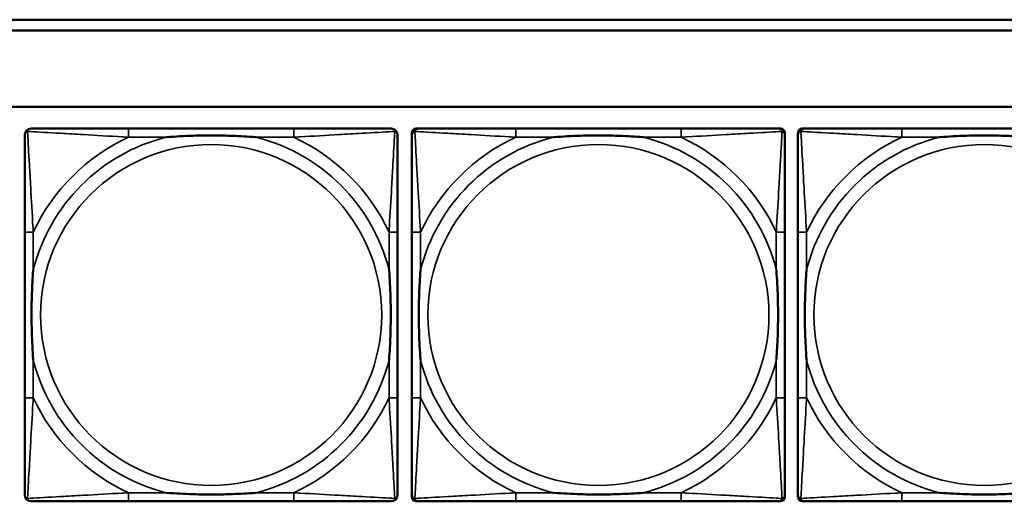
# Model space of a CAD drawing. Header units: inches. Extents: x -32 to 29.2, y -14.4 to 22.6.
# Tile 155 of 256: x -10 to -8.2, y -1.3 to -0.4. Entities that reach past the tile are written whole.
import ezdxf

# ---------------------------------------------------------------- set-up
doc = ezdxf.new("R2010")
doc.units = ezdxf.units.IN
doc.header["$MEASUREMENT"] = 0
doc.layers.add('Visible (ANSI)', color=7, linetype='Continuous', lineweight=50)
doc.layers.add('Visible Narrow (ANSI)', color=7, linetype='Continuous', lineweight=35)

msp = doc.modelspace()

# ---------------------------------------------------------------- linework, layer by layer
at = {"layer": 'Visible (ANSI)'}
for p, q in [((-15.3129, -0.4134), (-5.0254, -0.4134)), ((-5.0254, -0.4334), (-15.3129, -0.4334)), ((-27.8004, -0.5734), (-5.0254, -0.5734)), ((-9.5169, -0.6137), (-9.8208, -0.6137)), ((-9.2921, -0.6137), (-9.2882, -0.6137)), ((-8.8055, -0.6137), (-9.1094, -0.6137)), ((-8.6268, -0.6137), (-8.6228, -0.6137)), ((-8.583, -0.6137), (-8.5791, -0.6137)), ((-8.0964, -0.6137), (-8.4003, -0.6137)), ((-9.3, -1.2908), (-9.3, -0.6215)), ((-8.615, -0.6215), (-8.615, -0.6255)), ((-8.5909, -1.2908), (-8.5909, -0.6215)), ((-10.0114, -0.8042), (-10.0114, -1.1082)), ((-9.3263, -1.1082), (-9.3263, -0.8042)), ((-9.3, -0.8042), (-9.3, -1.1082)), ((-8.615, -1.1082), (-8.615, -0.8042)), ((-8.5909, -0.8042), (-8.5909, -1.1082)), ((-9.8208, -1.2987), (-9.5169, -1.2987)), ((-8.6228, -1.2987), (-9.2921, -1.2987)), ((-9.1094, -1.2987), (-8.8055, -1.2987)), ((-8.615, -1.2869), (-8.615, -1.2908)), ((-7.9137, -1.2987), (-8.583, -1.2987)), ((-8.4003, -1.2987), (-8.0964, -1.2987))]:
    msp.add_line(p, q, dxfattribs=at)
for centre, radius, start, end in [((-9.9996, -0.6255), 0.0118, 90, 180), ((-9.3381, -0.6255), 0.0118, 0, 90), ((-9.2882, -0.6255), 0.0118, 90, 180), ((-9.2921, -0.6215), 0.00787, 90, 180), ((-8.6268, -0.6255), 0.0118, 0, 90), ((-8.6228, -0.6215), 0.00787, 0, 90), ((-8.5791, -0.6255), 0.0118, 90, 180), ((-8.583, -0.6215), 0.00787, 90, 180), ((-9.9996, -1.2869), 0.0118, 180, 270), ((-9.3381, -1.2869), 0.0118, 270, 360), ((-9.2882, -1.2869), 0.0118, 180, 270), ((-9.2921, -1.2908), 0.00787, 180, 270), ((-8.6268, -1.2869), 0.0118, 270, 360), ((-8.6228, -1.2908), 0.00787, 270, 0), ((-8.5791, -1.2869), 0.0118, 180, 270), ((-8.583, -1.2908), 0.00787, 180, 270)]:
    msp.add_arc(centre, radius, start, end, dxfattribs=at)
for points, knots in [([(-9.8208, -0.6137), (-9.8244, -0.6137), (-9.828, -0.6137), (-9.8316, -0.6137), (-9.8648, -0.6137), (-9.8985, -0.6137), (-9.9294, -0.6137), (-9.9563, -0.6137), (-9.9818, -0.6137), (-9.9953, -0.6137), (-9.9969, -0.6137), (-9.9983, -0.6137), (-9.9996, -0.6137)], [0, 0, 0, 0, 0.0272471, 0.0272471, 0.0272471, 0.2790553, 0.2790553, 0.2790553, 0.4988354, 0.4988354, 0.4988354, 0.5252205, 0.5252205, 0.5252205, 0.5252205]), ([(-9.3381, -0.6137), (-9.353, -0.6137), (-9.3946, -0.6137), (-9.4353, -0.6137), (-9.4618, -0.6137), (-9.4897, -0.6137), (-9.5169, -0.6137)], [-0.5252205, -0.5252205, -0.5252205, -0.5252205, -0.20743, -0.20743, -0.20743, 0, 0, 0, 0]), ([(-9.1094, -0.6137), (-9.113, -0.6137), (-9.1166, -0.6137), (-9.1202, -0.6137), (-9.1534, -0.6137), (-9.1871, -0.6137), (-9.218, -0.6137), (-9.2449, -0.6137), (-9.2705, -0.6137), (-9.2839, -0.6137), (-9.2855, -0.6137), (-9.287, -0.6137), (-9.2882, -0.6137)], [0, 0, 0, 0, 0.0272471, 0.0272471, 0.0272471, 0.2790553, 0.2790553, 0.2790553, 0.4988354, 0.4988354, 0.4988354, 0.5252205, 0.5252205, 0.5252205, 0.5252205]), ([(-8.6268, -0.6137), (-8.6417, -0.6137), (-8.6833, -0.6137), (-8.7239, -0.6137), (-8.7504, -0.6137), (-8.7783, -0.6137), (-8.8055, -0.6137)], [-0.5252205, -0.5252205, -0.5252205, -0.5252205, -0.20743, -0.20743, -0.20743, 0, 0, 0, 0]), ([(-8.4003, -0.6137), (-8.4039, -0.6137), (-8.4075, -0.6137), (-8.4111, -0.6137), (-8.4443, -0.6137), (-8.478, -0.6137), (-8.5089, -0.6137), (-8.5358, -0.6137), (-8.5614, -0.6137), (-8.5748, -0.6137), (-8.5764, -0.6137), (-8.5778, -0.6137), (-8.5791, -0.6137)], [0, 0, 0, 0, 0.0272471, 0.0272471, 0.0272471, 0.2790553, 0.2790553, 0.2790553, 0.4988354, 0.4988354, 0.4988354, 0.5252205, 0.5252205, 0.5252205, 0.5252205]), ([(-10.0114, -0.6255), (-10.0114, -0.6404), (-10.0114, -0.682), (-10.0114, -0.7226), (-10.0114, -0.7491), (-10.0114, -0.777), (-10.0114, -0.8042)], [-0.5252205, -0.5252205, -0.5252205, -0.5252205, -0.20743, -0.20743, -0.20743, 0, 0, 0, 0]), ([(-9.7516, -0.6294), (-9.7512, -0.6294), (-9.7507, -0.6294), (-9.7342, -0.6281), (-9.7182, -0.6273), (-9.6952, -0.6265), (-9.6885, -0.6264), (-9.6793, -0.6263), (-9.6769, -0.6263), (-9.6728, -0.6263), (-9.6712, -0.6262), (-9.668, -0.6262), (-9.6665, -0.6262), (-9.663, -0.6263), (-9.6609, -0.6263), (-9.6547, -0.6263), (-9.6506, -0.6264), (-9.6409, -0.6266), (-9.6353, -0.6268), (-9.6155, -0.6275), (-9.6015, -0.6283), (-9.587, -0.6294), (-9.5865, -0.6294), (-9.5861, -0.6294)], [-0.416114, -0.416114, -0.416114, -0.416114, -0.4127691, -0.4127691, -0.2896446, -0.2896446, -0.2388934, -0.2388934, -0.2201881, -0.2201881, -0.2080204, -0.2080204, -0.196499, -0.196499, -0.1809939, -0.1809939, -0.149741, -0.149741, -0.1073162, -0.1073162, 0, 0, 0.0033356, 0.0033356, 0.0033356, 0.0033356]), ([(-9.3263, -0.8042), (-9.3263, -0.8007), (-9.3263, -0.7971), (-9.3263, -0.7935), (-9.3263, -0.7603), (-9.3263, -0.7266), (-9.3263, -0.6957), (-9.3263, -0.6688), (-9.3263, -0.6432), (-9.3263, -0.6298), (-9.3263, -0.6282), (-9.3263, -0.6267), (-9.3263, -0.6255)], [0, 0, 0, 0, 0.0272471, 0.0272471, 0.0272471, 0.2790553, 0.2790553, 0.2790553, 0.4988354, 0.4988354, 0.4988354, 0.5252205, 0.5252205, 0.5252205, 0.5252205]), ([(-9.3, -0.6255), (-9.3, -0.6404), (-9.3, -0.682), (-9.3, -0.7226), (-9.3, -0.7491), (-9.3, -0.777), (-9.3, -0.8042)], [-0.5252205, -0.5252205, -0.5252205, -0.5252205, -0.20743, -0.20743, -0.20743, 0, 0, 0, 0]), ([(-9.0402, -0.6294), (-9.0398, -0.6294), (-9.0394, -0.6294), (-9.0229, -0.6281), (-9.0068, -0.6273), (-8.9838, -0.6265), (-8.9771, -0.6264), (-8.968, -0.6263), (-8.9655, -0.6263), (-8.9614, -0.6263), (-8.9598, -0.6262), (-8.9567, -0.6262), (-8.9552, -0.6262), (-8.9516, -0.6263), (-8.9495, -0.6263), (-8.9434, -0.6263), (-8.9392, -0.6264), (-8.9295, -0.6266), (-8.9239, -0.6268), (-8.9041, -0.6275), (-8.8901, -0.6283), (-8.8756, -0.6294), (-8.8752, -0.6294), (-8.8747, -0.6294)], [-0.416114, -0.416114, -0.416114, -0.416114, -0.4127691, -0.4127691, -0.2896446, -0.2896446, -0.2388934, -0.2388934, -0.2201881, -0.2201881, -0.2080204, -0.2080204, -0.196499, -0.196499, -0.1809939, -0.1809939, -0.149741, -0.149741, -0.1073162, -0.1073162, 0, 0, 0.0033356, 0.0033356, 0.0033356, 0.0033356]), ([(-8.615, -0.8042), (-8.615, -0.8007), (-8.615, -0.7971), (-8.615, -0.7935), (-8.615, -0.7603), (-8.615, -0.7266), (-8.615, -0.6957), (-8.615, -0.6688), (-8.615, -0.6432), (-8.615, -0.6298), (-8.615, -0.6282), (-8.615, -0.6267), (-8.615, -0.6255)], [0, 0, 0, 0, 0.0272471, 0.0272471, 0.0272471, 0.2790553, 0.2790553, 0.2790553, 0.4988354, 0.4988354, 0.4988354, 0.5252205, 0.5252205, 0.5252205, 0.5252205]), ([(-8.5909, -0.6255), (-8.5909, -0.6404), (-8.5909, -0.682), (-8.5909, -0.7226), (-8.5909, -0.7491), (-8.5909, -0.777), (-8.5909, -0.8042)], [-0.5252205, -0.5252205, -0.5252205, -0.5252205, -0.20743, -0.20743, -0.20743, 0, 0, 0, 0]), ([(-8.3311, -0.6294), (-8.3307, -0.6294), (-8.3302, -0.6294), (-8.3137, -0.6281), (-8.2977, -0.6273), (-8.2747, -0.6265), (-8.268, -0.6264), (-8.2589, -0.6263), (-8.2564, -0.6263), (-8.2523, -0.6263), (-8.2507, -0.6262), (-8.2476, -0.6262), (-8.246, -0.6262), (-8.2425, -0.6263), (-8.2404, -0.6263), (-8.2342, -0.6263), (-8.2301, -0.6264), (-8.2204, -0.6266), (-8.2148, -0.6268), (-8.195, -0.6275), (-8.181, -0.6283), (-8.1665, -0.6294), (-8.1661, -0.6294), (-8.1656, -0.6294)], [-0.416114, -0.416114, -0.416114, -0.416114, -0.4127691, -0.4127691, -0.2896446, -0.2896446, -0.2388934, -0.2388934, -0.2201881, -0.2201881, -0.2080204, -0.2080204, -0.196499, -0.196499, -0.1809939, -0.1809939, -0.149741, -0.149741, -0.1073162, -0.1073162, 0, 0, 0.0033356, 0.0033356, 0.0033356, 0.0033356]), ([(-9.9956, -1.0389), (-9.9957, -1.0385), (-9.9957, -1.0381), (-9.9969, -1.0216), (-9.9978, -1.0055), (-9.9985, -0.9825), (-9.9986, -0.9758), (-9.9988, -0.9667), (-9.9988, -0.9642), (-9.9988, -0.9601), (-9.9988, -0.9585), (-9.9988, -0.9554), (-9.9988, -0.9539), (-9.9988, -0.9503), (-9.9988, -0.9482), (-9.9987, -0.9421), (-9.9987, -0.9379), (-9.9984, -0.9282), (-9.9983, -0.9226), (-9.9976, -0.9028), (-9.9968, -0.8888), (-9.9957, -0.8743), (-9.9957, -0.8739), (-9.9956, -0.8734)], [-0.416114, -0.416114, -0.416114, -0.416114, -0.4127691, -0.4127691, -0.2896446, -0.2896446, -0.2388934, -0.2388934, -0.2201881, -0.2201881, -0.2080204, -0.2080204, -0.196499, -0.196499, -0.1809939, -0.1809939, -0.149741, -0.149741, -0.1073162, -0.1073162, 0, 0, 0.0033356, 0.0033356, 0.0033356, 0.0033356]), ([(-9.3421, -0.8734), (-9.3421, -0.8739), (-9.342, -0.8743), (-9.3408, -0.8908), (-9.3399, -0.9069), (-9.3392, -0.9298), (-9.3391, -0.9365), (-9.339, -0.9457), (-9.3389, -0.9482), (-9.3389, -0.9523), (-9.3389, -0.9539), (-9.3389, -0.957), (-9.3389, -0.9585), (-9.3389, -0.9621), (-9.3389, -0.9641), (-9.339, -0.9703), (-9.3391, -0.9744), (-9.3393, -0.9842), (-9.3394, -0.9898), (-9.3401, -1.0095), (-9.3409, -1.0236), (-9.342, -1.0381), (-9.3421, -1.0385), (-9.3421, -1.0389)], [-0.416114, -0.416114, -0.416114, -0.416114, -0.4127691, -0.4127691, -0.2896446, -0.2896446, -0.2388934, -0.2388934, -0.2201881, -0.2201881, -0.2080204, -0.2080204, -0.196499, -0.196499, -0.1809939, -0.1809939, -0.149741, -0.149741, -0.1073162, -0.1073162, 0, 0, 0.0033356, 0.0033356, 0.0033356, 0.0033356]), ([(-9.2843, -1.0389), (-9.2843, -1.0385), (-9.2843, -1.0381), (-9.2856, -1.0216), (-9.2864, -1.0055), (-9.2871, -0.9825), (-9.2873, -0.9758), (-9.2874, -0.9667), (-9.2874, -0.9642), (-9.2874, -0.9601), (-9.2874, -0.9585), (-9.2874, -0.9554), (-9.2874, -0.9539), (-9.2874, -0.9503), (-9.2874, -0.9482), (-9.2873, -0.9421), (-9.2873, -0.9379), (-9.2871, -0.9282), (-9.2869, -0.9226), (-9.2862, -0.9028), (-9.2854, -0.8888), (-9.2843, -0.8743), (-9.2843, -0.8739), (-9.2843, -0.8734)], [-0.416114, -0.416114, -0.416114, -0.416114, -0.4127691, -0.4127691, -0.2896446, -0.2896446, -0.2388934, -0.2388934, -0.2201881, -0.2201881, -0.2080204, -0.2080204, -0.196499, -0.196499, -0.1809939, -0.1809939, -0.149741, -0.149741, -0.1073162, -0.1073162, 0, 0, 0.0033356, 0.0033356, 0.0033356, 0.0033356]), ([(-8.6307, -0.8734), (-8.6307, -0.8739), (-8.6306, -0.8743), (-8.6294, -0.8908), (-8.6285, -0.9069), (-8.6278, -0.9298), (-8.6277, -0.9365), (-8.6276, -0.9457), (-8.6276, -0.9482), (-8.6275, -0.9523), (-8.6275, -0.9539), (-8.6275, -0.957), (-8.6275, -0.9585), (-8.6276, -0.9621), (-8.6276, -0.9641), (-8.6276, -0.9703), (-8.6277, -0.9744), (-8.6279, -0.9842), (-8.628, -0.9898), (-8.6288, -1.0095), (-8.6296, -1.0236), (-8.6306, -1.0381), (-8.6307, -1.0385), (-8.6307, -1.0389)], [-0.416114, -0.416114, -0.416114, -0.416114, -0.4127691, -0.4127691, -0.2896446, -0.2896446, -0.2388934, -0.2388934, -0.2201881, -0.2201881, -0.2080204, -0.2080204, -0.196499, -0.196499, -0.1809939, -0.1809939, -0.149741, -0.149741, -0.1073162, -0.1073162, 0, 0, 0.0033356, 0.0033356, 0.0033356, 0.0033356]), ([(-8.5751, -1.0389), (-8.5752, -1.0385), (-8.5752, -1.0381), (-8.5765, -1.0216), (-8.5773, -1.0055), (-8.578, -0.9825), (-8.5782, -0.9758), (-8.5783, -0.9667), (-8.5783, -0.9642), (-8.5783, -0.9601), (-8.5783, -0.9585), (-8.5783, -0.9554), (-8.5783, -0.9539), (-8.5783, -0.9503), (-8.5783, -0.9482), (-8.5782, -0.9421), (-8.5782, -0.9379), (-8.578, -0.9282), (-8.5778, -0.9226), (-8.5771, -0.9028), (-8.5763, -0.8888), (-8.5752, -0.8743), (-8.5752, -0.8739), (-8.5751, -0.8734)], [-0.416114, -0.416114, -0.416114, -0.416114, -0.4127691, -0.4127691, -0.2896446, -0.2896446, -0.2388934, -0.2388934, -0.2201881, -0.2201881, -0.2080204, -0.2080204, -0.196499, -0.196499, -0.1809939, -0.1809939, -0.149741, -0.149741, -0.1073162, -0.1073162, 0, 0, 0.0033356, 0.0033356, 0.0033356, 0.0033356]), ([(-10.0114, -1.1082), (-10.0114, -1.1354), (-10.0114, -1.1632), (-10.0114, -1.1898), (-10.0114, -1.2304), (-10.0114, -1.272), (-10.0114, -1.2869)], [3.9382945, 3.9382945, 3.9382945, 3.9382945, 4.1457245, 4.1457245, 4.1457245, 4.463515, 4.463515, 4.463515, 4.463515]), ([(-9.3263, -1.2869), (-9.3263, -1.272), (-9.3263, -1.2304), (-9.3263, -1.1898), (-9.3263, -1.1632), (-9.3263, -1.1354), (-9.3263, -1.1082)], [-0.5252205, -0.5252205, -0.5252205, -0.5252205, -0.20743, -0.20743, -0.20743, 0, 0, 0, 0]), ([(-9.3, -1.1082), (-9.3, -1.1354), (-9.3, -1.1632), (-9.3, -1.1898), (-9.3, -1.2304), (-9.3, -1.272), (-9.3, -1.2869)], [3.9382945, 3.9382945, 3.9382945, 3.9382945, 4.1457245, 4.1457245, 4.1457245, 4.463515, 4.463515, 4.463515, 4.463515]), ([(-8.615, -1.2869), (-8.615, -1.272), (-8.615, -1.2304), (-8.615, -1.1898), (-8.615, -1.1632), (-8.615, -1.1354), (-8.615, -1.1082)], [-0.5252205, -0.5252205, -0.5252205, -0.5252205, -0.20743, -0.20743, -0.20743, 0, 0, 0, 0]), ([(-8.5909, -1.1082), (-8.5909, -1.1354), (-8.5909, -1.1632), (-8.5909, -1.1898), (-8.5909, -1.2304), (-8.5909, -1.272), (-8.5909, -1.2869)], [3.9382945, 3.9382945, 3.9382945, 3.9382945, 4.1457245, 4.1457245, 4.1457245, 4.463515, 4.463515, 4.463515, 4.463515]), ([(-9.5861, -1.283), (-9.5865, -1.283), (-9.587, -1.283), (-9.6015, -1.2841), (-9.6155, -1.2849), (-9.6353, -1.2856), (-9.6409, -1.2858), (-9.6506, -1.286), (-9.6547, -1.2861), (-9.6609, -1.2861), (-9.663, -1.2861), (-9.6665, -1.2861), (-9.668, -1.2861), (-9.6712, -1.2861), (-9.6728, -1.2861), (-9.6769, -1.2861), (-9.6793, -1.2861), (-9.6885, -1.286), (-9.6952, -1.2858), (-9.7182, -1.2851), (-9.7342, -1.2843), (-9.7507, -1.283), (-9.7512, -1.283), (-9.7516, -1.283)], [-0.4149464, -0.4149464, -0.4149464, -0.4149464, -0.41162, -0.41162, -0.3046026, -0.3046026, -0.2622958, -0.2622958, -0.23113, -0.23113, -0.215668, -0.215668, -0.2041787, -0.2041787, -0.1920448, -0.1920448, -0.1733916, -0.1733916, -0.1227817, -0.1227817, 0, 0, 0.0033356, 0.0033356, 0.0033356, 0.0033356]), ([(-8.8747, -1.283), (-8.8752, -1.283), (-8.8756, -1.283), (-8.8901, -1.2841), (-8.9041, -1.2849), (-8.9239, -1.2856), (-8.9295, -1.2858), (-8.9392, -1.286), (-8.9434, -1.2861), (-8.9495, -1.2861), (-8.9516, -1.2861), (-8.9552, -1.2861), (-8.9567, -1.2861), (-8.9598, -1.2861), (-8.9614, -1.2861), (-8.9655, -1.2861), (-8.968, -1.2861), (-8.9771, -1.286), (-8.9838, -1.2858), (-9.0068, -1.2851), (-9.0229, -1.2843), (-9.0394, -1.283), (-9.0398, -1.283), (-9.0402, -1.283)], [-0.4149464, -0.4149464, -0.4149464, -0.4149464, -0.41162, -0.41162, -0.3046026, -0.3046026, -0.2622958, -0.2622958, -0.23113, -0.23113, -0.215668, -0.215668, -0.2041787, -0.2041787, -0.1920448, -0.1920448, -0.1733916, -0.1733916, -0.1227817, -0.1227817, 0, 0, 0.0033356, 0.0033356, 0.0033356, 0.0033356]), ([(-8.1656, -1.283), (-8.1661, -1.283), (-8.1665, -1.283), (-8.181, -1.2841), (-8.195, -1.2849), (-8.2148, -1.2856), (-8.2204, -1.2858), (-8.2301, -1.286), (-8.2342, -1.2861), (-8.2404, -1.2861), (-8.2425, -1.2861), (-8.246, -1.2861), (-8.2476, -1.2861), (-8.2507, -1.2861), (-8.2523, -1.2861), (-8.2564, -1.2861), (-8.2589, -1.2861), (-8.268, -1.286), (-8.2747, -1.2858), (-8.2977, -1.2851), (-8.3137, -1.2843), (-8.3302, -1.283), (-8.3307, -1.283), (-8.3311, -1.283)], [-0.4149464, -0.4149464, -0.4149464, -0.4149464, -0.41162, -0.41162, -0.3046026, -0.3046026, -0.2622958, -0.2622958, -0.23113, -0.23113, -0.215668, -0.215668, -0.2041787, -0.2041787, -0.1920448, -0.1920448, -0.1733916, -0.1733916, -0.1227817, -0.1227817, 0, 0, 0.0033356, 0.0033356, 0.0033356, 0.0033356]), ([(-9.9996, -1.2987), (-9.9847, -1.2987), (-9.9431, -1.2987), (-9.9024, -1.2987), (-9.8759, -1.2987), (-9.848, -1.2987), (-9.8208, -1.2987)], [-0.5252205, -0.5252205, -0.5252205, -0.5252205, -0.20743, -0.20743, -0.20743, 0, 0, 0, 0]), ([(-9.5169, -1.2987), (-9.4897, -1.2987), (-9.4618, -1.2987), (-9.4353, -1.2987), (-9.3946, -1.2987), (-9.353, -1.2987), (-9.3381, -1.2987)], [3.9382945, 3.9382945, 3.9382945, 3.9382945, 4.1457245, 4.1457245, 4.1457245, 4.463515, 4.463515, 4.463515, 4.463515]), ([(-9.2882, -1.2987), (-9.2733, -1.2987), (-9.2317, -1.2987), (-9.1911, -1.2987), (-9.1645, -1.2987), (-9.1367, -1.2987), (-9.1094, -1.2987)], [-0.5252205, -0.5252205, -0.5252205, -0.5252205, -0.20743, -0.20743, -0.20743, 0, 0, 0, 0]), ([(-8.8055, -1.2987), (-8.7783, -1.2987), (-8.7504, -1.2987), (-8.7239, -1.2987), (-8.6833, -1.2987), (-8.6417, -1.2987), (-8.6268, -1.2987)], [3.9382945, 3.9382945, 3.9382945, 3.9382945, 4.1457245, 4.1457245, 4.1457245, 4.463515, 4.463515, 4.463515, 4.463515]), ([(-8.5791, -1.2987), (-8.5642, -1.2987), (-8.5226, -1.2987), (-8.4819, -1.2987), (-8.4554, -1.2987), (-8.4276, -1.2987), (-8.4003, -1.2987)], [-0.5252205, -0.5252205, -0.5252205, -0.5252205, -0.20743, -0.20743, -0.20743, 0, 0, 0, 0])]:
    msp.add_open_spline(points, degree=3, knots=knots, dxfattribs=at)
at = {"layer": 'Visible Narrow (ANSI)'}
for p, q in [((-9.8208, -0.6137), (-9.8208, -0.6294)), ((-9.5169, -0.6137), (-9.5169, -0.6294)), ((-9.1094, -0.6137), (-9.1094, -0.6294)), ((-8.8055, -0.6137), (-8.8055, -0.6294)), ((-8.4003, -0.6137), (-8.4003, -0.6294)), ((-9.8208, -0.6294), (-9.7516, -0.6294)), ((-9.5861, -0.6294), (-9.5169, -0.6294)), ((-9.1094, -0.6294), (-9.0402, -0.6294)), ((-8.8747, -0.6294), (-8.8055, -0.6294)), ((-8.4003, -0.6294), (-8.3311, -0.6294)), ((-9.9956, -0.8042), (-10.0114, -0.8042)), ((-9.9956, -0.8734), (-9.9956, -0.8042)), ((-9.3263, -0.8042), (-9.3421, -0.8042)), ((-9.3421, -0.8042), (-9.3421, -0.8734)), ((-9.2843, -0.8042), (-9.3, -0.8042)), ((-9.2843, -0.8734), (-9.2843, -0.8042)), ((-8.615, -0.8042), (-8.6307, -0.8042)), ((-8.6307, -0.8042), (-8.6307, -0.8734)), ((-8.5751, -0.8042), (-8.5909, -0.8042)), ((-8.5751, -0.8734), (-8.5751, -0.8042)), ((-9.9956, -1.1082), (-9.9956, -1.0389)), ((-9.3421, -1.0389), (-9.3421, -1.1082)), ((-9.2843, -1.1082), (-9.2843, -1.0389)), ((-8.6307, -1.0389), (-8.6307, -1.1082)), ((-8.5751, -1.1082), (-8.5751, -1.0389)), ((-9.9956, -1.1082), (-10.0114, -1.1082)), ((-9.3263, -1.1082), (-9.3421, -1.1082)), ((-9.2843, -1.1082), (-9.3, -1.1082)), ((-8.615, -1.1082), (-8.6307, -1.1082)), ((-8.5751, -1.1082), (-8.5909, -1.1082)), ((-9.8208, -1.283), (-9.8208, -1.2987)), ((-9.7516, -1.283), (-9.8208, -1.283)), ((-9.5169, -1.283), (-9.5861, -1.283)), ((-9.5169, -1.283), (-9.5169, -1.2987)), ((-9.1094, -1.283), (-9.1094, -1.2987)), ((-9.0402, -1.283), (-9.1094, -1.283)), ((-8.8055, -1.283), (-8.8747, -1.283)), ((-8.8055, -1.283), (-8.8055, -1.2987)), ((-8.4003, -1.283), (-8.4003, -1.2987)), ((-8.3311, -1.283), (-8.4003, -1.283))]:
    msp.add_line(p, q, dxfattribs=at)
for centre in [(-9.6689, -0.9562), (-8.9575, -0.9562), (-8.2484, -0.9562)]:
    msp.add_circle(centre, 0.3133, dxfattribs=at)
for centre, radius, start, end in [((-9.6689, -0.9562), 0.3371, 104.2103, 165.7897), ((-9.6689, -0.9562), 0.3604, 114.9407, 155.0593), ((-9.6689, -0.9562), 0.3371, 14.2103, 75.7897), ((-9.6689, -0.9562), 0.3604, 24.9407, 65.0593), ((-8.9575, -0.9562), 0.3371, 104.2103, 165.7897), ((-8.9575, -0.9562), 0.3604, 114.9407, 155.0593), ((-8.9575, -0.9562), 0.3371, 14.2103, 75.7897), ((-8.9575, -0.9562), 0.3604, 24.9407, 65.0593), ((-8.2484, -0.9562), 0.3371, 104.2103, 165.7897), ((-8.2484, -0.9562), 0.3604, 114.9407, 155.0593), ((-9.6689, -0.9562), 0.3371, 194.2103, 255.7897), ((-9.6689, -0.9562), 0.3371, 284.2103, 345.7897), ((-8.9575, -0.9562), 0.3371, 194.2103, 255.7897), ((-8.9575, -0.9562), 0.3371, 284.2103, 345.7897), ((-8.2484, -0.9562), 0.3371, 194.2103, 255.7897), ((-9.6689, -0.9562), 0.3604, 204.9407, 245.0593), ((-9.6689, -0.9562), 0.3604, 294.9407, 335.0593), ((-8.9575, -0.9562), 0.3604, 204.9407, 245.0593), ((-8.9575, -0.9562), 0.3604, 294.9407, 335.0593), ((-8.2484, -0.9562), 0.3604, 204.9407, 245.0593)]:
    msp.add_arc(centre, radius, start, end, dxfattribs=at)
for points, knots in [([(-10.0061, -0.619), (-10.0059, -0.6184), (-10.0057, -0.6178), (-10.0052, -0.6168), (-10.0048, -0.6163), (-10.0042, -0.6156), (-10.004, -0.6153), (-10.0036, -0.615), (-10.0034, -0.6149), (-10.003, -0.6146), (-10.0028, -0.6145), (-10.0021, -0.6142), (-10.0017, -0.614), (-10.0007, -0.6137), (-10.0002, -0.6137), (-9.9996, -0.6137)], [-0.00012419, -0.00012419, -0.00012419, -0.00012419, 0.00449537, 0.00449537, 0.00977487, 0.00977487, 0.01307456, 0.01307456, 0.0147244, 0.0147244, 0.01736415, 0.01736415, 0.02158775, 0.02158775, 0.02627331, 0.02627331, 0.02627331, 0.02627331]), ([(-9.3381, -0.6137), (-9.3375, -0.6137), (-9.337, -0.6137), (-9.336, -0.614), (-9.3356, -0.6142), (-9.3349, -0.6145), (-9.3347, -0.6146), (-9.3343, -0.6149), (-9.3341, -0.615), (-9.3337, -0.6153), (-9.3335, -0.6156), (-9.3329, -0.6163), (-9.3325, -0.6168), (-9.332, -0.6178), (-9.3318, -0.6184), (-9.3316, -0.619)], [-0.02627331, -0.02627331, -0.02627331, -0.02627331, -0.02158775, -0.02158775, -0.01736415, -0.01736415, -0.0147244, -0.0147244, -0.01307456, -0.01307456, -0.00977487, -0.00977487, -0.00449537, -0.00449537, 0.00012419, 0.00012419, 0.00012419, 0.00012419]), ([(-9.2947, -0.619), (-9.2945, -0.6184), (-9.2943, -0.6178), (-9.2938, -0.6168), (-9.2935, -0.6163), (-9.2928, -0.6156), (-9.2926, -0.6153), (-9.2922, -0.615), (-9.2921, -0.6149), (-9.2917, -0.6146), (-9.2914, -0.6145), (-9.2908, -0.6142), (-9.2903, -0.614), (-9.2894, -0.6137), (-9.2888, -0.6137), (-9.2882, -0.6137)], [-0.00012419, -0.00012419, -0.00012419, -0.00012419, 0.00449537, 0.00449537, 0.00977487, 0.00977487, 0.01307456, 0.01307456, 0.0147244, 0.0147244, 0.01736415, 0.01736415, 0.02158775, 0.02158775, 0.02627331, 0.02627331, 0.02627331, 0.02627331]), ([(-8.6268, -0.6137), (-8.6262, -0.6137), (-8.6256, -0.6137), (-8.6246, -0.614), (-8.6242, -0.6142), (-8.6235, -0.6145), (-8.6233, -0.6146), (-8.6229, -0.6149), (-8.6228, -0.615), (-8.6224, -0.6153), (-8.6221, -0.6156), (-8.6215, -0.6163), (-8.6212, -0.6168), (-8.6206, -0.6178), (-8.6204, -0.6184), (-8.6203, -0.619)], [-0.02627331, -0.02627331, -0.02627331, -0.02627331, -0.02158775, -0.02158775, -0.01736415, -0.01736415, -0.0147244, -0.0147244, -0.01307456, -0.01307456, -0.00977487, -0.00977487, -0.00449537, -0.00449537, 0.00012419, 0.00012419, 0.00012419, 0.00012419]), ([(-8.5856, -0.619), (-8.5854, -0.6184), (-8.5852, -0.6178), (-8.5847, -0.6168), (-8.5843, -0.6163), (-8.5837, -0.6156), (-8.5835, -0.6153), (-8.5831, -0.615), (-8.5829, -0.6149), (-8.5826, -0.6146), (-8.5823, -0.6145), (-8.5817, -0.6142), (-8.5812, -0.614), (-8.5802, -0.6137), (-8.5797, -0.6137), (-8.5791, -0.6137)], [-0.00012419, -0.00012419, -0.00012419, -0.00012419, 0.00449537, 0.00449537, 0.00977487, 0.00977487, 0.01307456, 0.01307456, 0.0147244, 0.0147244, 0.01736415, 0.01736415, 0.02158775, 0.02158775, 0.02627331, 0.02627331, 0.02627331, 0.02627331]), ([(-10.0114, -0.6255), (-10.0114, -0.6249), (-10.0113, -0.6243), (-10.0111, -0.6233), (-10.0109, -0.6229), (-10.0106, -0.6222), (-10.0104, -0.622), (-10.0102, -0.6216), (-10.01, -0.6215), (-10.0097, -0.6211), (-10.0095, -0.6208), (-10.0088, -0.6202), (-10.0083, -0.6199), (-10.0072, -0.6193), (-10.0067, -0.6191), (-10.0061, -0.619)], [-0.02627331, -0.02627331, -0.02627331, -0.02627331, -0.02158775, -0.02158775, -0.01736415, -0.01736415, -0.0147244, -0.0147244, -0.01307456, -0.01307456, -0.00977487, -0.00977487, -0.00449537, -0.00449537, 0.00012419, 0.00012419, 0.00012419, 0.00012419]), ([(-9.9956, -0.8042), (-9.9958, -0.8005), (-9.996, -0.7967), (-9.9976, -0.7694), (-9.999, -0.7452), (-10.0012, -0.7073), (-10.002, -0.6933), (-10.004, -0.658), (-10.0051, -0.6379), (-10.0059, -0.6225), (-10.006, -0.6207), (-10.0061, -0.619)], [0, 0, 0, 0, 0.0278591, 0.0278591, 0.201273, 0.201273, 0.3066357, 0.3066357, 0.475216, 0.475216, 0.5007189, 0.5007189, 0.5007189, 0.5007189]), ([(-10.0061, -0.619), (-10.0044, -0.619), (-10.0026, -0.6191), (-9.9871, -0.62), (-9.967, -0.621), (-9.9318, -0.623), (-9.9177, -0.6238), (-9.8799, -0.6261), (-9.8557, -0.6275), (-9.8283, -0.629), (-9.8246, -0.6292), (-9.8208, -0.6294)], [-0.5007189, -0.5007189, -0.5007189, -0.5007189, -0.475216, -0.475216, -0.3066357, -0.3066357, -0.201273, -0.201273, -0.0278591, -0.0278591, 0, 0, 0, 0]), ([(-9.5169, -0.6294), (-9.5131, -0.6292), (-9.5094, -0.629), (-9.482, -0.6275), (-9.4578, -0.6261), (-9.42, -0.6238), (-9.4059, -0.623), (-9.3707, -0.621), (-9.3506, -0.62), (-9.3352, -0.6191), (-9.3333, -0.619), (-9.3316, -0.619)], [0, 0, 0, 0, 0.0278591, 0.0278591, 0.201273, 0.201273, 0.3066357, 0.3066357, 0.475216, 0.475216, 0.5007189, 0.5007189, 0.5007189, 0.5007189]), ([(-9.3316, -0.619), (-9.3317, -0.6207), (-9.3318, -0.6225), (-9.3326, -0.6379), (-9.3337, -0.658), (-9.3357, -0.6933), (-9.3365, -0.7073), (-9.3387, -0.7452), (-9.3402, -0.7694), (-9.3417, -0.7967), (-9.3419, -0.8005), (-9.3421, -0.8042)], [-0.5007189, -0.5007189, -0.5007189, -0.5007189, -0.475216, -0.475216, -0.3066357, -0.3066357, -0.201273, -0.201273, -0.0278591, -0.0278591, 0, 0, 0, 0]), ([(-9.3316, -0.619), (-9.331, -0.6191), (-9.3305, -0.6193), (-9.3294, -0.6199), (-9.329, -0.6202), (-9.3282, -0.6208), (-9.328, -0.6211), (-9.3277, -0.6215), (-9.3276, -0.6216), (-9.3273, -0.622), (-9.3271, -0.6222), (-9.3268, -0.6229), (-9.3267, -0.6233), (-9.3264, -0.6243), (-9.3263, -0.6249), (-9.3263, -0.6255)], [-0.00012419, -0.00012419, -0.00012419, -0.00012419, 0.00449537, 0.00449537, 0.00977487, 0.00977487, 0.01307456, 0.01307456, 0.0147244, 0.0147244, 0.01736415, 0.01736415, 0.02158775, 0.02158775, 0.02627331, 0.02627331, 0.02627331, 0.02627331]), ([(-9.3, -0.6255), (-9.3, -0.6249), (-9.2999, -0.6243), (-9.2997, -0.6233), (-9.2995, -0.6229), (-9.2992, -0.6222), (-9.299, -0.622), (-9.2988, -0.6216), (-9.2987, -0.6215), (-9.2983, -0.6211), (-9.2981, -0.6208), (-9.2974, -0.6202), (-9.2969, -0.6199), (-9.2958, -0.6193), (-9.2953, -0.6191), (-9.2947, -0.619)], [-0.02627331, -0.02627331, -0.02627331, -0.02627331, -0.02158775, -0.02158775, -0.01736415, -0.01736415, -0.0147244, -0.0147244, -0.01307456, -0.01307456, -0.00977487, -0.00977487, -0.00449537, -0.00449537, 0.00012419, 0.00012419, 0.00012419, 0.00012419]), ([(-9.2843, -0.8042), (-9.2845, -0.8005), (-9.2847, -0.7967), (-9.2862, -0.7694), (-9.2876, -0.7452), (-9.2898, -0.7073), (-9.2906, -0.6933), (-9.2926, -0.658), (-9.2937, -0.6379), (-9.2945, -0.6225), (-9.2946, -0.6207), (-9.2947, -0.619)], [0, 0, 0, 0, 0.0278591, 0.0278591, 0.201273, 0.201273, 0.3066357, 0.3066357, 0.475216, 0.475216, 0.5007189, 0.5007189, 0.5007189, 0.5007189]), ([(-9.2947, -0.619), (-9.293, -0.619), (-9.2912, -0.6191), (-9.2758, -0.62), (-9.2556, -0.621), (-9.2204, -0.623), (-9.2063, -0.6238), (-9.1685, -0.6261), (-9.1443, -0.6275), (-9.117, -0.629), (-9.1132, -0.6292), (-9.1094, -0.6294)], [-0.5007189, -0.5007189, -0.5007189, -0.5007189, -0.475216, -0.475216, -0.3066357, -0.3066357, -0.201273, -0.201273, -0.0278591, -0.0278591, 0, 0, 0, 0]), ([(-8.8055, -0.6294), (-8.8018, -0.6292), (-8.798, -0.629), (-8.7706, -0.6275), (-8.7465, -0.6261), (-8.7086, -0.6238), (-8.6946, -0.623), (-8.6593, -0.621), (-8.6392, -0.62), (-8.6238, -0.6191), (-8.6219, -0.619), (-8.6203, -0.619)], [0, 0, 0, 0, 0.0278591, 0.0278591, 0.201273, 0.201273, 0.3066357, 0.3066357, 0.475216, 0.475216, 0.5007189, 0.5007189, 0.5007189, 0.5007189]), ([(-8.6203, -0.619), (-8.6203, -0.6207), (-8.6204, -0.6225), (-8.6212, -0.6379), (-8.6223, -0.658), (-8.6243, -0.6933), (-8.6251, -0.7073), (-8.6273, -0.7452), (-8.6288, -0.7694), (-8.6303, -0.7967), (-8.6305, -0.8005), (-8.6307, -0.8042)], [-0.5007189, -0.5007189, -0.5007189, -0.5007189, -0.475216, -0.475216, -0.3066357, -0.3066357, -0.201273, -0.201273, -0.0278591, -0.0278591, 0, 0, 0, 0]), ([(-8.6203, -0.619), (-8.6197, -0.6191), (-8.6191, -0.6193), (-8.6181, -0.6199), (-8.6176, -0.6202), (-8.6169, -0.6208), (-8.6166, -0.6211), (-8.6163, -0.6215), (-8.6162, -0.6216), (-8.6159, -0.622), (-8.6158, -0.6222), (-8.6154, -0.6229), (-8.6153, -0.6233), (-8.615, -0.6243), (-8.615, -0.6249), (-8.615, -0.6255)], [-0.00012419, -0.00012419, -0.00012419, -0.00012419, 0.00449537, 0.00449537, 0.00977487, 0.00977487, 0.01307456, 0.01307456, 0.0147244, 0.0147244, 0.01736415, 0.01736415, 0.02158775, 0.02158775, 0.02627331, 0.02627331, 0.02627331, 0.02627331]), ([(-8.5909, -0.6255), (-8.5909, -0.6249), (-8.5908, -0.6243), (-8.5906, -0.6233), (-8.5904, -0.6229), (-8.5901, -0.6222), (-8.5899, -0.622), (-8.5897, -0.6216), (-8.5896, -0.6215), (-8.5892, -0.6211), (-8.589, -0.6208), (-8.5883, -0.6202), (-8.5878, -0.6199), (-8.5867, -0.6193), (-8.5862, -0.6191), (-8.5856, -0.619)], [-0.02627331, -0.02627331, -0.02627331, -0.02627331, -0.02158775, -0.02158775, -0.01736415, -0.01736415, -0.0147244, -0.0147244, -0.01307456, -0.01307456, -0.00977487, -0.00977487, -0.00449537, -0.00449537, 0.00012419, 0.00012419, 0.00012419, 0.00012419]), ([(-8.5751, -0.8042), (-8.5753, -0.8005), (-8.5756, -0.7967), (-8.5771, -0.7694), (-8.5785, -0.7452), (-8.5807, -0.7073), (-8.5815, -0.6933), (-8.5835, -0.658), (-8.5846, -0.6379), (-8.5854, -0.6225), (-8.5855, -0.6207), (-8.5856, -0.619)], [0, 0, 0, 0, 0.0278591, 0.0278591, 0.201273, 0.201273, 0.3066357, 0.3066357, 0.475216, 0.475216, 0.5007189, 0.5007189, 0.5007189, 0.5007189]), ([(-8.5856, -0.619), (-8.5839, -0.619), (-8.5821, -0.6191), (-8.5666, -0.62), (-8.5465, -0.621), (-8.5113, -0.623), (-8.4972, -0.6238), (-8.4594, -0.6261), (-8.4352, -0.6275), (-8.4079, -0.629), (-8.4041, -0.6292), (-8.4003, -0.6294)], [-0.5007189, -0.5007189, -0.5007189, -0.5007189, -0.475216, -0.475216, -0.3066357, -0.3066357, -0.201273, -0.201273, -0.0278591, -0.0278591, 0, 0, 0, 0]), ([(-10.0061, -1.2934), (-10.006, -1.2917), (-10.0059, -1.2899), (-10.0051, -1.2745), (-10.004, -1.2543), (-10.002, -1.2191), (-10.0012, -1.2051), (-9.999, -1.1672), (-9.9976, -1.143), (-9.996, -1.1157), (-9.9958, -1.1119), (-9.9956, -1.1082)], [-4.4390134, -4.4390134, -4.4390134, -4.4390134, -4.4135105, -4.4135105, -4.2449302, -4.2449302, -4.1395675, -4.1395675, -3.9661536, -3.9661536, -3.9382945, -3.9382945, -3.9382945, -3.9382945]), ([(-9.3421, -1.1082), (-9.3419, -1.1119), (-9.3417, -1.1157), (-9.3402, -1.143), (-9.3387, -1.1672), (-9.3365, -1.2051), (-9.3357, -1.2191), (-9.3337, -1.2543), (-9.3326, -1.2745), (-9.3318, -1.2899), (-9.3317, -1.2917), (-9.3316, -1.2934)], [0, 0, 0, 0, 0.0278591, 0.0278591, 0.201273, 0.201273, 0.3066357, 0.3066357, 0.475216, 0.475216, 0.5007189, 0.5007189, 0.5007189, 0.5007189]), ([(-9.2947, -1.2934), (-9.2946, -1.2917), (-9.2945, -1.2899), (-9.2937, -1.2745), (-9.2926, -1.2543), (-9.2906, -1.2191), (-9.2898, -1.2051), (-9.2876, -1.1672), (-9.2862, -1.143), (-9.2847, -1.1157), (-9.2845, -1.1119), (-9.2843, -1.1082)], [-4.4390134, -4.4390134, -4.4390134, -4.4390134, -4.4135105, -4.4135105, -4.2449302, -4.2449302, -4.1395675, -4.1395675, -3.9661536, -3.9661536, -3.9382945, -3.9382945, -3.9382945, -3.9382945]), ([(-8.6307, -1.1082), (-8.6305, -1.1119), (-8.6303, -1.1157), (-8.6288, -1.143), (-8.6273, -1.1672), (-8.6251, -1.2051), (-8.6243, -1.2191), (-8.6223, -1.2543), (-8.6212, -1.2745), (-8.6204, -1.2899), (-8.6203, -1.2917), (-8.6203, -1.2934)], [0, 0, 0, 0, 0.0278591, 0.0278591, 0.201273, 0.201273, 0.3066357, 0.3066357, 0.475216, 0.475216, 0.5007189, 0.5007189, 0.5007189, 0.5007189]), ([(-8.5856, -1.2934), (-8.5855, -1.2917), (-8.5854, -1.2899), (-8.5846, -1.2745), (-8.5835, -1.2543), (-8.5815, -1.2191), (-8.5807, -1.2051), (-8.5785, -1.1672), (-8.5771, -1.143), (-8.5756, -1.1157), (-8.5753, -1.1119), (-8.5751, -1.1082)], [-4.4390134, -4.4390134, -4.4390134, -4.4390134, -4.4135105, -4.4135105, -4.2449302, -4.2449302, -4.1395675, -4.1395675, -3.9661536, -3.9661536, -3.9382945, -3.9382945, -3.9382945, -3.9382945]), ([(-9.8208, -1.283), (-9.8246, -1.2832), (-9.8283, -1.2834), (-9.8557, -1.2849), (-9.8799, -1.2863), (-9.9177, -1.2885), (-9.9318, -1.2893), (-9.967, -1.2913), (-9.9871, -1.2924), (-10.0026, -1.2932), (-10.0044, -1.2933), (-10.0061, -1.2934)], [0, 0, 0, 0, 0.0278591, 0.0278591, 0.201273, 0.201273, 0.3066357, 0.3066357, 0.475216, 0.475216, 0.5007189, 0.5007189, 0.5007189, 0.5007189]), ([(-9.3316, -1.2934), (-9.3333, -1.2933), (-9.3352, -1.2932), (-9.3506, -1.2924), (-9.3707, -1.2913), (-9.4059, -1.2893), (-9.42, -1.2885), (-9.4578, -1.2863), (-9.482, -1.2849), (-9.5094, -1.2834), (-9.5131, -1.2832), (-9.5169, -1.283)], [-4.4390134, -4.4390134, -4.4390134, -4.4390134, -4.4135105, -4.4135105, -4.2449302, -4.2449302, -4.1395675, -4.1395675, -3.9661536, -3.9661536, -3.9382945, -3.9382945, -3.9382945, -3.9382945]), ([(-9.1094, -1.283), (-9.1132, -1.2832), (-9.117, -1.2834), (-9.1443, -1.2849), (-9.1685, -1.2863), (-9.2063, -1.2885), (-9.2204, -1.2893), (-9.2556, -1.2913), (-9.2758, -1.2924), (-9.2912, -1.2932), (-9.293, -1.2933), (-9.2947, -1.2934)], [0, 0, 0, 0, 0.0278591, 0.0278591, 0.201273, 0.201273, 0.3066357, 0.3066357, 0.475216, 0.475216, 0.5007189, 0.5007189, 0.5007189, 0.5007189]), ([(-8.6203, -1.2934), (-8.6219, -1.2933), (-8.6238, -1.2932), (-8.6392, -1.2924), (-8.6593, -1.2913), (-8.6946, -1.2893), (-8.7086, -1.2885), (-8.7465, -1.2863), (-8.7706, -1.2849), (-8.798, -1.2834), (-8.8018, -1.2832), (-8.8055, -1.283)], [-4.4390134, -4.4390134, -4.4390134, -4.4390134, -4.4135105, -4.4135105, -4.2449302, -4.2449302, -4.1395675, -4.1395675, -3.9661536, -3.9661536, -3.9382945, -3.9382945, -3.9382945, -3.9382945]), ([(-8.4003, -1.283), (-8.4041, -1.2832), (-8.4079, -1.2834), (-8.4352, -1.2849), (-8.4594, -1.2863), (-8.4972, -1.2885), (-8.5113, -1.2893), (-8.5465, -1.2913), (-8.5666, -1.2924), (-8.5821, -1.2932), (-8.5839, -1.2933), (-8.5856, -1.2934)], [0, 0, 0, 0, 0.0278591, 0.0278591, 0.201273, 0.201273, 0.3066357, 0.3066357, 0.475216, 0.475216, 0.5007189, 0.5007189, 0.5007189, 0.5007189]), ([(-10.0061, -1.2934), (-10.0067, -1.2932), (-10.0072, -1.293), (-10.0083, -1.2925), (-10.0088, -1.2922), (-10.0095, -1.2916), (-10.0097, -1.2913), (-10.01, -1.2909), (-10.0102, -1.2908), (-10.0104, -1.2904), (-10.0106, -1.2901), (-10.0109, -1.2895), (-10.0111, -1.2891), (-10.0113, -1.2881), (-10.0114, -1.2875), (-10.0114, -1.2869)], [-0.00012419, -0.00012419, -0.00012419, -0.00012419, 0.00449537, 0.00449537, 0.00977487, 0.00977487, 0.01307456, 0.01307456, 0.0147244, 0.0147244, 0.01736415, 0.01736415, 0.02158775, 0.02158775, 0.02627331, 0.02627331, 0.02627331, 0.02627331]), ([(-9.9996, -1.2987), (-10.0002, -1.2987), (-10.0007, -1.2986), (-10.0017, -1.2984), (-10.0021, -1.2982), (-10.0028, -1.2979), (-10.003, -1.2978), (-10.0034, -1.2975), (-10.0036, -1.2974), (-10.004, -1.297), (-10.0042, -1.2968), (-10.0048, -1.2961), (-10.0052, -1.2956), (-10.0057, -1.2945), (-10.0059, -1.294), (-10.0061, -1.2934)], [-0.02627331, -0.02627331, -0.02627331, -0.02627331, -0.02158775, -0.02158775, -0.01736415, -0.01736415, -0.0147244, -0.0147244, -0.01307456, -0.01307456, -0.00977487, -0.00977487, -0.00449537, -0.00449537, 0.00012419, 0.00012419, 0.00012419, 0.00012419]), ([(-9.3316, -1.2934), (-9.3318, -1.294), (-9.332, -1.2945), (-9.3325, -1.2956), (-9.3329, -1.2961), (-9.3335, -1.2968), (-9.3337, -1.297), (-9.3341, -1.2974), (-9.3343, -1.2975), (-9.3347, -1.2978), (-9.3349, -1.2979), (-9.3356, -1.2982), (-9.336, -1.2984), (-9.337, -1.2986), (-9.3375, -1.2987), (-9.3381, -1.2987)], [-0.00012419, -0.00012419, -0.00012419, -0.00012419, 0.00449537, 0.00449537, 0.00977487, 0.00977487, 0.01307456, 0.01307456, 0.0147244, 0.0147244, 0.01736415, 0.01736415, 0.02158775, 0.02158775, 0.02627331, 0.02627331, 0.02627331, 0.02627331]), ([(-9.3263, -1.2869), (-9.3263, -1.2875), (-9.3264, -1.2881), (-9.3267, -1.2891), (-9.3268, -1.2895), (-9.3271, -1.2901), (-9.3273, -1.2904), (-9.3276, -1.2908), (-9.3277, -1.2909), (-9.328, -1.2913), (-9.3282, -1.2916), (-9.329, -1.2922), (-9.3294, -1.2925), (-9.3305, -1.293), (-9.331, -1.2932), (-9.3316, -1.2934)], [-0.02627331, -0.02627331, -0.02627331, -0.02627331, -0.02158775, -0.02158775, -0.01736415, -0.01736415, -0.0147244, -0.0147244, -0.01307456, -0.01307456, -0.00977487, -0.00977487, -0.00449537, -0.00449537, 0.00012419, 0.00012419, 0.00012419, 0.00012419]), ([(-9.2947, -1.2934), (-9.2953, -1.2932), (-9.2958, -1.293), (-9.2969, -1.2925), (-9.2974, -1.2922), (-9.2981, -1.2916), (-9.2983, -1.2913), (-9.2987, -1.2909), (-9.2988, -1.2908), (-9.299, -1.2904), (-9.2992, -1.2901), (-9.2995, -1.2895), (-9.2997, -1.2891), (-9.2999, -1.2881), (-9.3, -1.2875), (-9.3, -1.2869)], [-0.00012419, -0.00012419, -0.00012419, -0.00012419, 0.00449537, 0.00449537, 0.00977487, 0.00977487, 0.01307456, 0.01307456, 0.0147244, 0.0147244, 0.01736415, 0.01736415, 0.02158775, 0.02158775, 0.02627331, 0.02627331, 0.02627331, 0.02627331]), ([(-9.2882, -1.2987), (-9.2888, -1.2987), (-9.2894, -1.2986), (-9.2903, -1.2984), (-9.2908, -1.2982), (-9.2914, -1.2979), (-9.2917, -1.2978), (-9.2921, -1.2975), (-9.2922, -1.2974), (-9.2926, -1.297), (-9.2928, -1.2968), (-9.2935, -1.2961), (-9.2938, -1.2956), (-9.2943, -1.2945), (-9.2945, -1.294), (-9.2947, -1.2934)], [-0.02627331, -0.02627331, -0.02627331, -0.02627331, -0.02158775, -0.02158775, -0.01736415, -0.01736415, -0.0147244, -0.0147244, -0.01307456, -0.01307456, -0.00977487, -0.00977487, -0.00449537, -0.00449537, 0.00012419, 0.00012419, 0.00012419, 0.00012419]), ([(-8.6203, -1.2934), (-8.6204, -1.294), (-8.6206, -1.2945), (-8.6212, -1.2956), (-8.6215, -1.2961), (-8.6221, -1.2968), (-8.6224, -1.297), (-8.6228, -1.2974), (-8.6229, -1.2975), (-8.6233, -1.2978), (-8.6235, -1.2979), (-8.6242, -1.2982), (-8.6246, -1.2984), (-8.6256, -1.2986), (-8.6262, -1.2987), (-8.6268, -1.2987)], [-0.00012419, -0.00012419, -0.00012419, -0.00012419, 0.00449537, 0.00449537, 0.00977487, 0.00977487, 0.01307456, 0.01307456, 0.0147244, 0.0147244, 0.01736415, 0.01736415, 0.02158775, 0.02158775, 0.02627331, 0.02627331, 0.02627331, 0.02627331]), ([(-8.615, -1.2869), (-8.615, -1.2875), (-8.615, -1.2881), (-8.6153, -1.2891), (-8.6154, -1.2895), (-8.6158, -1.2901), (-8.6159, -1.2904), (-8.6162, -1.2908), (-8.6163, -1.2909), (-8.6166, -1.2913), (-8.6169, -1.2916), (-8.6176, -1.2922), (-8.6181, -1.2925), (-8.6191, -1.293), (-8.6197, -1.2932), (-8.6203, -1.2934)], [-0.02627331, -0.02627331, -0.02627331, -0.02627331, -0.02158775, -0.02158775, -0.01736415, -0.01736415, -0.0147244, -0.0147244, -0.01307456, -0.01307456, -0.00977487, -0.00977487, -0.00449537, -0.00449537, 0.00012419, 0.00012419, 0.00012419, 0.00012419]), ([(-8.5856, -1.2934), (-8.5862, -1.2932), (-8.5867, -1.293), (-8.5878, -1.2925), (-8.5883, -1.2922), (-8.589, -1.2916), (-8.5892, -1.2913), (-8.5896, -1.2909), (-8.5897, -1.2908), (-8.5899, -1.2904), (-8.5901, -1.2901), (-8.5904, -1.2895), (-8.5906, -1.2891), (-8.5908, -1.2881), (-8.5909, -1.2875), (-8.5909, -1.2869)], [-0.00012419, -0.00012419, -0.00012419, -0.00012419, 0.00449537, 0.00449537, 0.00977487, 0.00977487, 0.01307456, 0.01307456, 0.0147244, 0.0147244, 0.01736415, 0.01736415, 0.02158775, 0.02158775, 0.02627331, 0.02627331, 0.02627331, 0.02627331]), ([(-8.5791, -1.2987), (-8.5797, -1.2987), (-8.5802, -1.2986), (-8.5812, -1.2984), (-8.5817, -1.2982), (-8.5823, -1.2979), (-8.5826, -1.2978), (-8.5829, -1.2975), (-8.5831, -1.2974), (-8.5835, -1.297), (-8.5837, -1.2968), (-8.5843, -1.2961), (-8.5847, -1.2956), (-8.5852, -1.2945), (-8.5854, -1.294), (-8.5856, -1.2934)], [-0.02627331, -0.02627331, -0.02627331, -0.02627331, -0.02158775, -0.02158775, -0.01736415, -0.01736415, -0.0147244, -0.0147244, -0.01307456, -0.01307456, -0.00977487, -0.00977487, -0.00449537, -0.00449537, 0.00012419, 0.00012419, 0.00012419, 0.00012419])]:
    msp.add_open_spline(points, degree=3, knots=knots, dxfattribs=at)

doc.saveas('drawing.dxf')
